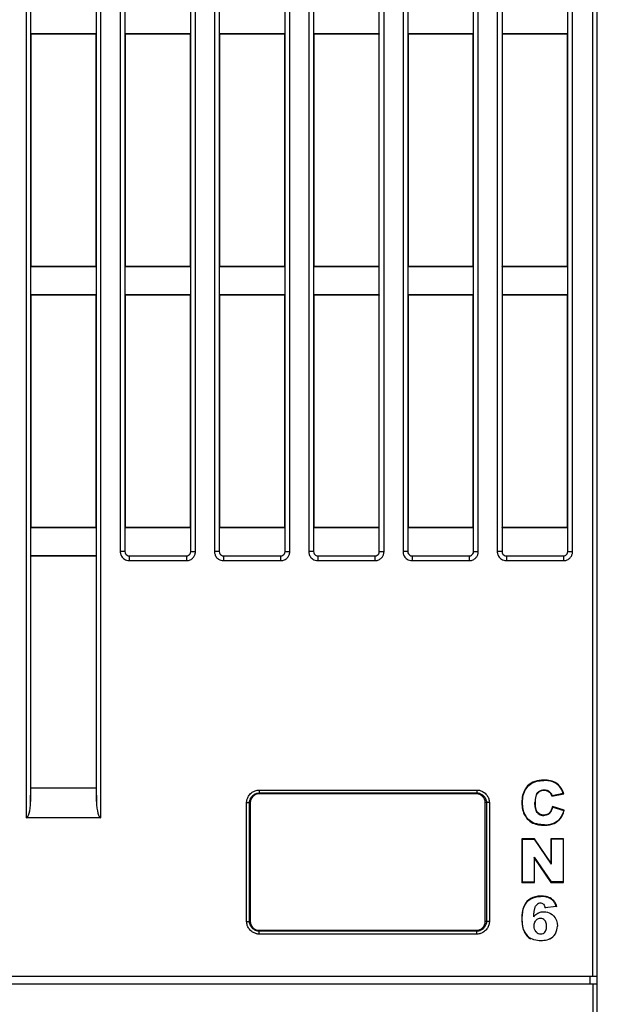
# Model space of a CAD drawing. Header units: millimetres. Extents: x -57 to 1892, y -935 to -279.
# Tile 8 of 40: x 1175 to 1215, y -870 to -802. Entities that reach past the tile are written whole.
import ezdxf

# ---------------------------------------------------------------- set-up
doc = ezdxf.new("R2010")
doc.units = ezdxf.units.MM
doc.header["$LTSCALE"] = 30.734
doc.layers.get('0').update_dxf_attribs({"linetype": 'CONTINUOUS'})

msp = doc.modelspace()

# ---------------------------------------------------------------- linework, layer by layer
at = {"linetype": 'Continuous'}
for p, q in [((1175.775, -674.879), (1175.775, -856.974)), ((1180.912, -856.974), (1180.912, -674.879)), ((1182.249, -674.879), (1182.249, -838.606)), ((1187.439, -838.606), (1187.439, -674.879)), ((1188.749, -674.879), (1188.749, -838.606)), ((1193.939, -838.606), (1193.939, -674.879)), ((1195.249, -674.879), (1195.249, -838.606)), ((1200.439, -838.606), (1200.439, -674.879)), ((1182.576, -676.109), (1182.576, -838.606)), ((1187.111, -838.606), (1187.111, -676.109)), ((1189.076, -676.109), (1189.076, -838.606)), ((1193.611, -838.606), (1193.611, -676.109)), ((1195.576, -676.109), (1195.576, -838.606)), ((1200.111, -838.606), (1200.111, -676.109)), ((1201.749, -749.204), (1201.749, -838.606)), ((1202.076, -749.204), (1202.076, -838.606)), ((1206.611, -838.606), (1206.611, -749.204)), ((1206.939, -838.606), (1206.939, -749.204)), ((1208.249, -749.204), (1208.249, -838.606)), ((1208.576, -749.204), (1208.576, -838.606)), ((1213.111, -838.606), (1213.111, -749.204)), ((1213.439, -838.606), (1213.439, -749.204)), ((1215.144, -887.122), (1215.144, -769.885)), ((1214.844, -867.922), (1214.844, -770.198)), ((1215.144, -887.122), (1215.144, -785.806)), ((1176.075, -800.94), (1176.075, -802.905)), ((1180.612, -802.905), (1180.612, -800.94)), ((1176.074, -802.903), (1176.074, -818.942)), ((1176.074, -802.903), (1176.094, -802.922)), ((1180.611, -802.905), (1176.076, -802.905)), ((1176.094, -802.922), (1176.094, -818.922)), ((1180.594, -802.922), (1176.094, -802.922)), ((1180.611, -802.905), (1180.594, -802.922)), ((1180.594, -818.922), (1180.594, -802.922)), ((1180.613, -818.942), (1180.613, -802.903)), ((1182.576, -802.905), (1182.594, -802.922)), ((1187.111, -802.905), (1182.576, -802.905)), ((1182.594, -802.922), (1182.594, -818.922)), ((1187.094, -802.922), (1182.594, -802.922)), ((1187.111, -802.905), (1187.094, -802.922)), ((1187.094, -818.922), (1187.094, -802.922)), ((1193.611, -802.905), (1189.076, -802.905)), ((1189.076, -802.905), (1189.094, -802.922)), ((1189.094, -802.922), (1189.094, -818.922)), ((1193.594, -802.922), (1189.094, -802.922)), ((1193.611, -802.905), (1193.594, -802.922)), ((1193.594, -818.922), (1193.594, -802.922)), ((1200.111, -802.905), (1195.576, -802.905)), ((1195.576, -802.905), (1195.594, -802.922)), ((1195.594, -802.922), (1195.594, -818.922)), ((1200.094, -802.922), (1195.594, -802.922)), ((1200.111, -802.905), (1200.094, -802.922)), ((1200.094, -818.922), (1200.094, -802.922)), ((1206.611, -802.905), (1202.076, -802.905)), ((1202.076, -802.905), (1202.094, -802.922)), ((1202.094, -802.922), (1202.094, -818.922)), ((1206.594, -802.922), (1202.094, -802.922)), ((1206.611, -802.905), (1206.594, -802.922)), ((1206.594, -818.922), (1206.594, -802.922)), ((1213.111, -802.905), (1208.576, -802.905)), ((1208.576, -802.905), (1208.594, -802.922)), ((1213.094, -802.922), (1208.594, -802.922)), ((1208.594, -802.922), (1208.594, -818.922)), ((1213.111, -802.905), (1213.094, -802.922)), ((1213.094, -818.922), (1213.094, -802.922)), ((1176.075, -818.94), (1176.075, -820.905)), ((1176.076, -818.94), (1176.094, -818.922)), ((1176.076, -818.94), (1180.611, -818.94)), ((1176.094, -818.922), (1180.594, -818.922)), ((1180.613, -818.942), (1180.594, -818.922)), ((1180.612, -820.905), (1180.612, -818.94)), ((1182.576, -818.94), (1182.594, -818.922)), ((1182.576, -818.94), (1187.111, -818.94)), ((1182.594, -818.922), (1187.094, -818.922)), ((1187.111, -818.94), (1187.094, -818.922)), ((1189.076, -818.94), (1189.094, -818.922)), ((1189.076, -818.94), (1193.611, -818.94)), ((1189.094, -818.922), (1193.594, -818.922)), ((1193.611, -818.94), (1193.594, -818.922)), ((1195.576, -818.94), (1195.594, -818.922)), ((1195.576, -818.94), (1200.111, -818.94)), ((1195.594, -818.922), (1200.094, -818.922)), ((1200.111, -818.94), (1200.094, -818.922)), ((1202.076, -818.94), (1202.094, -818.922)), ((1202.076, -818.94), (1206.611, -818.94)), ((1202.094, -818.922), (1206.594, -818.922)), ((1206.611, -818.94), (1206.594, -818.922)), ((1208.576, -818.94), (1208.594, -818.922)), ((1208.576, -818.94), (1213.111, -818.94)), ((1208.594, -818.922), (1213.094, -818.922)), ((1213.111, -818.94), (1213.094, -818.922)), ((1176.074, -820.903), (1176.074, -836.942)), ((1176.074, -820.903), (1176.094, -820.922)), ((1180.611, -820.905), (1176.076, -820.905)), ((1176.094, -820.922), (1176.094, -836.922)), ((1180.594, -820.922), (1176.094, -820.922)), ((1180.611, -820.905), (1180.594, -820.922)), ((1180.594, -836.922), (1180.594, -820.922)), ((1180.613, -836.942), (1180.613, -820.903)), ((1182.576, -820.905), (1182.594, -820.922)), ((1187.111, -820.905), (1182.576, -820.905)), ((1182.594, -820.922), (1182.594, -836.922)), ((1187.094, -820.922), (1182.594, -820.922)), ((1187.111, -820.905), (1187.094, -820.922)), ((1187.094, -836.922), (1187.094, -820.922)), ((1193.611, -820.905), (1189.076, -820.905)), ((1189.076, -820.905), (1189.094, -820.922)), ((1189.094, -820.922), (1189.094, -836.922)), ((1193.594, -820.922), (1189.094, -820.922)), ((1193.611, -820.905), (1193.594, -820.922)), ((1193.594, -836.922), (1193.594, -820.922)), ((1200.111, -820.905), (1195.576, -820.905)), ((1195.576, -820.905), (1195.594, -820.922)), ((1200.094, -820.922), (1195.594, -820.922)), ((1195.594, -820.922), (1195.594, -836.922)), ((1200.111, -820.905), (1200.094, -820.922)), ((1200.094, -836.922), (1200.094, -820.922)), ((1206.611, -820.905), (1202.076, -820.905)), ((1202.076, -820.905), (1202.094, -820.922)), ((1206.594, -820.922), (1202.094, -820.922)), ((1202.094, -820.922), (1202.094, -836.922)), ((1206.611, -820.905), (1206.594, -820.922)), ((1206.594, -836.922), (1206.594, -820.922)), ((1213.111, -820.905), (1208.576, -820.905)), ((1208.576, -820.905), (1208.594, -820.922)), ((1213.094, -820.922), (1208.594, -820.922)), ((1208.594, -820.922), (1208.594, -836.922)), ((1213.111, -820.905), (1213.094, -820.922)), ((1213.094, -836.922), (1213.094, -820.922)), ((1176.075, -836.94), (1176.075, -838.905)), ((1176.076, -836.94), (1176.094, -836.922)), ((1176.076, -836.94), (1180.611, -836.94)), ((1176.094, -836.922), (1180.594, -836.922)), ((1180.613, -836.942), (1180.594, -836.922)), ((1180.612, -838.905), (1180.612, -836.94)), ((1182.576, -836.94), (1182.594, -836.922)), ((1182.576, -836.94), (1187.111, -836.94)), ((1182.594, -836.922), (1187.094, -836.922)), ((1187.111, -836.94), (1187.094, -836.922)), ((1189.076, -836.94), (1189.094, -836.922)), ((1189.076, -836.94), (1193.611, -836.94)), ((1189.094, -836.922), (1193.594, -836.922)), ((1193.611, -836.94), (1193.594, -836.922)), ((1195.576, -836.94), (1195.594, -836.922)), ((1195.576, -836.94), (1200.111, -836.94)), ((1195.594, -836.922), (1200.094, -836.922)), ((1200.111, -836.94), (1200.094, -836.922)), ((1202.076, -836.94), (1202.094, -836.922)), ((1202.076, -836.94), (1206.611, -836.94)), ((1202.094, -836.922), (1206.594, -836.922)), ((1206.611, -836.94), (1206.594, -836.922)), ((1208.576, -836.94), (1208.594, -836.922)), ((1208.576, -836.94), (1213.111, -836.94)), ((1208.594, -836.922), (1213.094, -836.922)), ((1213.111, -836.94), (1213.094, -836.922)), ((1182.576, -838.606), (1182.249, -838.606)), ((1187.111, -838.606), (1187.439, -838.606)), ((1189.076, -838.606), (1188.749, -838.606)), ((1193.611, -838.606), (1193.939, -838.606)), ((1195.576, -838.606), (1195.249, -838.606)), ((1200.111, -838.606), (1200.439, -838.606)), ((1202.076, -838.606), (1201.749, -838.606)), ((1206.611, -838.606), (1206.939, -838.606)), ((1208.576, -838.606), (1208.249, -838.606)), ((1213.111, -838.606), (1213.439, -838.606)), ((1176.074, -838.903), (1176.094, -838.922)), ((1176.074, -838.903), (1176.074, -855.85)), ((1180.611, -838.905), (1176.076, -838.905)), ((1180.594, -838.922), (1176.094, -838.922)), ((1176.094, -854.922), (1176.094, -838.922)), ((1180.611, -838.905), (1180.594, -838.922)), ((1180.594, -838.922), (1180.594, -854.922)), ((1180.613, -855.85), (1180.613, -838.903)), ((1182.875, -838.905), (1186.812, -838.905)), ((1182.875, -838.905), (1182.875, -839.232)), ((1182.875, -839.232), (1186.812, -839.232)), ((1186.812, -838.905), (1186.812, -839.232)), ((1189.375, -838.905), (1193.312, -838.905)), ((1189.375, -838.905), (1189.375, -839.232)), ((1189.375, -839.232), (1193.312, -839.232)), ((1193.312, -838.905), (1193.312, -839.232)), ((1195.875, -838.905), (1199.812, -838.905)), ((1195.875, -838.905), (1195.875, -839.232)), ((1195.875, -839.232), (1199.812, -839.232)), ((1199.812, -838.905), (1199.812, -839.232)), ((1202.375, -838.905), (1206.312, -838.905)), ((1202.375, -838.905), (1202.375, -839.232)), ((1202.375, -839.232), (1206.312, -839.232)), ((1206.312, -838.905), (1206.312, -839.232)), ((1208.875, -838.905), (1212.812, -838.905)), ((1208.875, -838.905), (1208.875, -839.232)), ((1208.875, -839.232), (1212.812, -839.232)), ((1212.812, -838.905), (1212.812, -839.232)), ((1176.074, -855.85), (1176.094, -854.922)), ((1180.594, -854.922), (1176.094, -854.922)), ((1180.594, -854.922), (1180.613, -855.85)), ((1210.339, -854.772), (1210.357, -854.791)), ((1211.46, -854.371), (1211.46, -854.397)), ((1212.35, -854.601), (1212.335, -854.623)), ((1191.83, -855.255), (1191.814, -855.322)), ((1206.814, -855.322), (1191.814, -855.322)), ((1191.83, -855.055), (1206.832, -855.051)), ((1191.83, -855.055), (1191.83, -855.255)), ((1191.83, -855.255), (1206.832, -855.251)), ((1206.832, -855.251), (1206.814, -855.322)), ((1206.832, -855.051), (1206.832, -855.251)), ((1210.999, -855.318), (1210.977, -855.304)), ((1211.483, -855.065), (1211.483, -855.039)), ((1211.734, -855.123), (1211.745, -855.1)), ((1211.924, -855.287), (1211.945, -855.271)), ((1212.015, -855.487), (1212.833, -855.304)), ((1212.015, -855.487), (1212.032, -855.456)), ((1212.799, -855.285), (1212.032, -855.456)), ((1212.833, -855.304), (1212.799, -855.285)), ((1190.964, -855.922), (1191.214, -855.922)), ((1190.964, -864.122), (1190.964, -855.922)), ((1191.164, -864.122), (1191.164, -855.922)), ((1191.214, -855.922), (1191.214, -864.122)), ((1207.703, -855.922), (1207.414, -855.922)), ((1207.414, -864.122), (1207.414, -855.922)), ((1207.504, -855.922), (1207.504, -864.122)), ((1207.703, -855.922), (1207.703, -864.122)), ((1209.944, -855.916), (1209.97, -855.916)), ((1210.873, -855.91), (1210.846, -855.91)), ((1212.862, -856.44), (1212.049, -856.195)), ((1212.069, -856.228), (1212.83, -856.458)), ((1180.912, -856.974), (1175.775, -856.974)), ((1210.168, -856.833), (1210.191, -856.819)), ((1211.024, -856.594), (1211.003, -856.611)), ((1211.45, -856.778), (1211.45, -856.804)), ((1211.851, -856.629), (1211.871, -856.646)), ((1212.604, -857.011), (1212.583, -856.995)), ((1210.703, -857.331), (1210.714, -857.308)), ((1211.503, -857.474), (1211.503, -857.447)), ((1212.166, -857.357), (1212.155, -857.333)), ((1210.809, -858.422), (1209.944, -858.422)), ((1209.944, -858.422), (1209.944, -861.422)), ((1209.97, -858.449), (1210.795, -858.449)), ((1209.97, -858.449), (1209.97, -861.396)), ((1210.809, -858.422), (1210.795, -858.449)), ((1210.795, -858.449), (1211.965, -860.169)), ((1211.939, -860.084), (1210.809, -858.422)), ((1212.813, -858.422), (1211.939, -858.422)), ((1211.939, -858.422), (1211.965, -858.449)), ((1211.939, -858.422), (1211.939, -860.084)), ((1212.786, -858.449), (1211.965, -858.449)), ((1211.965, -858.449), (1211.965, -860.169)), ((1212.813, -858.422), (1212.786, -858.449)), ((1212.786, -858.449), (1212.786, -861.396)), ((1212.813, -861.422), (1212.813, -858.422)), ((1210.789, -859.692), (1211.953, -861.396)), ((1210.815, -859.777), (1210.789, -859.692)), ((1210.789, -859.692), (1210.789, -861.396)), ((1210.815, -859.777), (1211.939, -861.422)), ((1210.815, -861.422), (1210.815, -859.777)), ((1211.939, -860.084), (1211.965, -860.169)), ((1209.944, -861.422), (1209.97, -861.396)), ((1209.944, -861.422), (1210.815, -861.422)), ((1209.97, -861.396), (1210.789, -861.396)), ((1210.815, -861.422), (1210.789, -861.396)), ((1211.939, -861.422), (1211.953, -861.396)), ((1211.939, -861.422), (1212.813, -861.422)), ((1212.786, -861.396), (1211.953, -861.396)), ((1212.813, -861.422), (1212.786, -861.396)), ((1211.233, -862.371), (1211.233, -862.397)), ((1210.285, -862.749), (1210.304, -862.767)), ((1210.909, -863.087), (1210.886, -863.074)), ((1211.225, -862.883), (1211.225, -862.857)), ((1211.412, -862.955), (1211.43, -862.936)), ((1212.318, -863.076), (1211.544, -863.171)), ((1211.798, -862.455), (1211.788, -862.48)), ((1212.143, -862.697), (1212.123, -862.714)), ((1212.352, -863.098), (1212.318, -863.076)), ((1211.096, -863.494), (1211.107, -863.518)), ((1211.46, -863.421), (1211.46, -863.447)), ((1211.523, -863.2), (1211.544, -863.171)), ((1212.137, -863.708), (1212.118, -863.726)), ((1190.964, -864.122), (1191.214, -864.122)), ((1207.703, -864.122), (1207.414, -864.122)), ((1210.817, -864.434), (1210.791, -864.434)), ((1210.934, -864.066), (1210.915, -864.048)), ((1211.227, -863.937), (1211.227, -863.91)), ((1211.51, -864.071), (1211.53, -864.054)), ((1211.626, -864.456), (1211.652, -864.456)), ((1212.416, -864.434), (1212.389, -864.434)), ((1191.814, -864.722), (1206.814, -864.722)), ((1191.83, -864.789), (1191.814, -864.722)), ((1206.832, -864.794), (1191.83, -864.789)), ((1191.83, -864.989), (1191.83, -864.789)), ((1206.832, -864.994), (1191.83, -864.989)), ((1206.832, -864.794), (1206.814, -864.722)), ((1206.832, -864.994), (1206.832, -864.794)), ((1210.105, -864.831), (1210.129, -864.82)), ((1210.94, -864.817), (1210.921, -864.834)), ((1211.241, -864.954), (1211.241, -864.98)), ((1211.516, -864.829), (1211.535, -864.847)), ((1212.274, -864.976), (1212.252, -864.963)), ((1210.541, -865.321), (1210.554, -865.298)), ((1211.264, -865.474), (1211.264, -865.447)), ((1211.885, -865.348), (1211.874, -865.324)), ((1125.944, -868.422), (1215.144, -868.422)), ((1215.144, -867.922), (1166.594, -867.922)), ((1214.644, -868.422), (1214.644, -867.922)), ((1214.844, -868.422), (1214.844, -887.422))]:
    msp.add_line(p, q, dxfattribs=at)
for points in [[(1182.249, -838.606), (1182.251, -838.658), (1182.258, -838.711), (1182.268, -838.763), (1182.285, -838.816), (1182.307, -838.871), (1182.337, -838.927), (1182.374, -838.982), (1182.419, -839.036), (1182.474, -839.087), (1182.537, -839.133), (1182.609, -839.173), (1182.689, -839.204), (1182.778, -839.224), (1182.875, -839.232)], [(1182.576, -838.606), (1182.588, -838.687), (1182.617, -838.757), (1182.664, -838.818), (1182.725, -838.865), (1182.795, -838.893), (1182.875, -838.905)], [(1186.812, -838.905), (1186.893, -838.893), (1186.963, -838.865), (1187.024, -838.817), (1187.071, -838.757), (1187.099, -838.687), (1187.111, -838.606)], [(1186.812, -839.232), (1186.861, -839.231), (1186.912, -839.224), (1186.965, -839.213), (1187.019, -839.197), (1187.076, -839.174), (1187.13, -839.146), (1187.181, -839.112), (1187.228, -839.075), (1187.267, -839.037), (1187.301, -838.998), (1187.33, -838.959), (1187.355, -838.919), (1187.377, -838.877), (1187.396, -838.832), (1187.413, -838.784), (1187.426, -838.731), (1187.434, -838.672), (1187.439, -838.606)], [(1188.749, -838.606), (1188.751, -838.658), (1188.758, -838.711), (1188.768, -838.763), (1188.785, -838.816), (1188.807, -838.871), (1188.837, -838.927), (1188.874, -838.982), (1188.919, -839.036), (1188.974, -839.087), (1189.037, -839.133), (1189.109, -839.173), (1189.189, -839.204), (1189.278, -839.224), (1189.375, -839.232)], [(1189.076, -838.606), (1189.088, -838.687), (1189.117, -838.757), (1189.164, -838.818), (1189.225, -838.865), (1189.295, -838.893), (1189.375, -838.905)], [(1193.312, -838.905), (1193.393, -838.893), (1193.463, -838.865), (1193.524, -838.817), (1193.571, -838.757), (1193.599, -838.687), (1193.611, -838.606)], [(1193.312, -839.232), (1193.361, -839.231), (1193.412, -839.224), (1193.465, -839.213), (1193.519, -839.197), (1193.576, -839.174), (1193.63, -839.146), (1193.681, -839.112), (1193.728, -839.075), (1193.767, -839.037), (1193.801, -838.998), (1193.83, -838.959), (1193.855, -838.919), (1193.877, -838.877), (1193.896, -838.832), (1193.913, -838.784), (1193.926, -838.731), (1193.934, -838.672), (1193.939, -838.606)], [(1195.249, -838.606), (1195.251, -838.658), (1195.258, -838.711), (1195.268, -838.763), (1195.285, -838.816), (1195.307, -838.871), (1195.337, -838.927), (1195.374, -838.982), (1195.419, -839.036), (1195.474, -839.087), (1195.537, -839.133), (1195.609, -839.173), (1195.689, -839.204), (1195.778, -839.224), (1195.875, -839.232)], [(1195.576, -838.606), (1195.588, -838.687), (1195.617, -838.757), (1195.664, -838.818), (1195.725, -838.865), (1195.795, -838.893), (1195.875, -838.905)], [(1199.812, -838.905), (1199.893, -838.893), (1199.963, -838.865), (1200.024, -838.817), (1200.071, -838.757), (1200.099, -838.687), (1200.111, -838.606)], [(1199.812, -839.232), (1199.861, -839.231), (1199.912, -839.224), (1199.965, -839.213), (1200.019, -839.197), (1200.076, -839.174), (1200.13, -839.146), (1200.181, -839.112), (1200.228, -839.075), (1200.267, -839.037), (1200.301, -838.998), (1200.33, -838.959), (1200.355, -838.919), (1200.377, -838.877), (1200.396, -838.832), (1200.413, -838.784), (1200.426, -838.731), (1200.434, -838.672), (1200.439, -838.606)], [(1201.749, -838.606), (1201.751, -838.658), (1201.758, -838.711), (1201.768, -838.763), (1201.785, -838.816), (1201.807, -838.871), (1201.837, -838.927), (1201.874, -838.982), (1201.919, -839.036), (1201.974, -839.087), (1202.037, -839.133), (1202.109, -839.173), (1202.189, -839.204), (1202.278, -839.224), (1202.375, -839.232)], [(1202.076, -838.606), (1202.088, -838.687), (1202.117, -838.757), (1202.164, -838.818), (1202.225, -838.865), (1202.295, -838.893), (1202.375, -838.905)], [(1206.312, -838.905), (1206.393, -838.893), (1206.463, -838.865), (1206.524, -838.817), (1206.571, -838.757), (1206.599, -838.687), (1206.611, -838.606)], [(1206.312, -839.232), (1206.361, -839.231), (1206.412, -839.224), (1206.465, -839.213), (1206.519, -839.197), (1206.576, -839.174), (1206.63, -839.146), (1206.681, -839.112), (1206.728, -839.075), (1206.767, -839.037), (1206.801, -838.998), (1206.83, -838.959), (1206.855, -838.919), (1206.877, -838.877), (1206.896, -838.832), (1206.913, -838.784), (1206.926, -838.731), (1206.934, -838.672), (1206.939, -838.606)], [(1208.249, -838.606), (1208.251, -838.658), (1208.258, -838.711), (1208.268, -838.763), (1208.285, -838.816), (1208.307, -838.871), (1208.337, -838.927), (1208.374, -838.982), (1208.419, -839.036), (1208.474, -839.087), (1208.537, -839.133), (1208.609, -839.173), (1208.689, -839.204), (1208.778, -839.224), (1208.875, -839.232)], [(1208.576, -838.606), (1208.588, -838.687), (1208.617, -838.757), (1208.664, -838.818), (1208.725, -838.865), (1208.795, -838.893), (1208.875, -838.905)], [(1212.812, -838.905), (1212.893, -838.893), (1212.963, -838.865), (1213.024, -838.817), (1213.071, -838.757), (1213.099, -838.687), (1213.111, -838.606)], [(1212.812, -839.232), (1212.861, -839.231), (1212.912, -839.224), (1212.965, -839.213), (1213.019, -839.197), (1213.076, -839.174), (1213.13, -839.146), (1213.181, -839.112), (1213.228, -839.075), (1213.267, -839.037), (1213.301, -838.998), (1213.33, -838.959), (1213.355, -838.919), (1213.377, -838.877), (1213.396, -838.832), (1213.413, -838.784), (1213.426, -838.731), (1213.434, -838.672), (1213.439, -838.606)], [(1210.339, -854.772), (1210.255, -854.866), (1210.182, -854.967), (1210.12, -855.075), (1210.068, -855.189), (1210.026, -855.306), (1209.994, -855.426), (1209.971, -855.545), (1209.956, -855.667), (1209.946, -855.791), (1209.944, -855.916)], [(1210.357, -854.791), (1210.275, -854.883), (1210.203, -854.983), (1210.142, -855.089), (1210.091, -855.201), (1210.051, -855.316), (1210.02, -855.433), (1209.997, -855.551), (1209.982, -855.671), (1209.972, -855.793), (1209.97, -855.916)], [(1211.46, -854.371), (1211.3, -854.376), (1211.145, -854.393), (1210.993, -854.421), (1210.847, -854.462), (1210.707, -854.517), (1210.574, -854.587), (1210.452, -854.672), (1210.339, -854.772)], [(1210.357, -854.791), (1210.445, -854.711), (1210.539, -854.641), (1210.639, -854.58), (1210.746, -854.528), (1210.856, -854.486), (1210.971, -854.453), (1211.089, -854.428), (1211.21, -854.411), (1211.334, -854.4), (1211.46, -854.397)], [(1212.35, -854.601), (1212.248, -854.539), (1212.143, -854.488), (1212.033, -854.448), (1211.92, -854.418), (1211.806, -854.396), (1211.692, -854.382), (1211.576, -854.373), (1211.46, -854.371)], [(1212.335, -854.623), (1212.255, -854.573), (1212.173, -854.53), (1212.088, -854.495), (1212.001, -854.466), (1211.912, -854.443), (1211.823, -854.426), (1211.733, -854.413), (1211.643, -854.404), (1211.552, -854.399), (1211.46, -854.397)], [(1212.799, -855.285), (1212.75, -855.158), (1212.691, -855.037), (1212.621, -854.921), (1212.539, -854.812), (1212.444, -854.713), (1212.335, -854.623)], [(1212.833, -855.304), (1212.784, -855.17), (1212.722, -855.041), (1212.65, -854.918), (1212.565, -854.802), (1212.465, -854.697), (1212.35, -854.601)], [(1190.964, -855.922), (1190.965, -855.877), (1190.969, -855.832), (1190.975, -855.785), (1190.985, -855.738), (1190.999, -855.687), (1191.017, -855.635), (1191.04, -855.58), (1191.068, -855.524), (1191.102, -855.467), (1191.141, -855.411), (1191.188, -855.354), (1191.239, -855.301), (1191.293, -855.253), (1191.349, -855.211), (1191.402, -855.177), (1191.456, -855.147), (1191.509, -855.122), (1191.564, -855.101), (1191.622, -855.083), (1191.684, -855.069), (1191.754, -855.06), (1191.83, -855.055)], [(1191.164, -855.922), (1191.165, -855.889), (1191.167, -855.854), (1191.172, -855.82), (1191.18, -855.784), (1191.19, -855.746), (1191.204, -855.705), (1191.221, -855.664), (1191.243, -855.62), (1191.269, -855.576), (1191.301, -855.532), (1191.337, -855.487), (1191.377, -855.446), (1191.42, -855.408), (1191.463, -855.375), (1191.505, -855.348), (1191.547, -855.325), (1191.588, -855.306), (1191.63, -855.29), (1191.674, -855.276), (1191.721, -855.266), (1191.773, -855.258), (1191.83, -855.255)], [(1206.832, -855.051), (1206.877, -855.052), (1206.923, -855.056), (1206.969, -855.063), (1207.017, -855.073), (1207.068, -855.086), (1207.121, -855.105), (1207.176, -855.127), (1207.232, -855.156), (1207.289, -855.19), (1207.347, -855.23), (1207.403, -855.277), (1207.457, -855.329), (1207.505, -855.383), (1207.547, -855.439), (1207.582, -855.493), (1207.611, -855.546), (1207.636, -855.6), (1207.658, -855.655), (1207.676, -855.713), (1207.69, -855.776), (1207.699, -855.846), (1207.703, -855.922)], [(1206.832, -855.251), (1206.865, -855.252), (1206.9, -855.255), (1206.935, -855.26), (1206.971, -855.267), (1207.01, -855.278), (1207.05, -855.291), (1207.093, -855.309), (1207.136, -855.331), (1207.181, -855.358), (1207.226, -855.389), (1207.27, -855.426), (1207.312, -855.466), (1207.35, -855.509), (1207.383, -855.553), (1207.41, -855.595), (1207.433, -855.637), (1207.452, -855.678), (1207.469, -855.72), (1207.482, -855.765), (1207.493, -855.812), (1207.501, -855.865), (1207.504, -855.922)], [(1210.977, -855.304), (1210.932, -855.389), (1210.897, -855.48), (1210.873, -855.58), (1210.858, -855.685), (1210.849, -855.795), (1210.846, -855.91)], [(1210.873, -855.91), (1210.874, -855.805), (1210.882, -855.702), (1210.896, -855.599), (1210.919, -855.5), (1210.953, -855.406), (1210.999, -855.318)], [(1210.977, -855.304), (1211.044, -855.22), (1211.118, -855.152), (1211.201, -855.101), (1211.29, -855.066), (1211.384, -855.045), (1211.483, -855.039)], [(1210.999, -855.318), (1211.037, -855.266), (1211.082, -855.218), (1211.133, -855.173), (1211.191, -855.135), (1211.255, -855.105), (1211.326, -855.083), (1211.401, -855.07), (1211.483, -855.065)], [(1211.483, -855.039), (1211.551, -855.042), (1211.617, -855.054), (1211.682, -855.073), (1211.745, -855.1)], [(1211.483, -855.065), (1211.55, -855.069), (1211.614, -855.08), (1211.675, -855.098), (1211.734, -855.123)], [(1211.734, -855.123), (1211.789, -855.156), (1211.839, -855.194), (1211.884, -855.238), (1211.924, -855.287)], [(1211.945, -855.271), (1211.902, -855.219), (1211.854, -855.173), (1211.802, -855.133), (1211.745, -855.1)], [(1211.924, -855.287), (1211.938, -855.307), (1211.951, -855.329), (1211.963, -855.352), (1211.974, -855.377), (1211.985, -855.403), (1211.995, -855.43), (1212.005, -855.458), (1212.015, -855.487)], [(1211.945, -855.271), (1211.962, -855.298), (1211.979, -855.326), (1211.994, -855.357), (1212.007, -855.389), (1212.02, -855.422), (1212.032, -855.456)], [(1209.944, -855.916), (1209.946, -856.042), (1209.956, -856.164), (1209.971, -856.284), (1209.994, -856.4), (1210.024, -856.514), (1210.063, -856.624), (1210.111, -856.73), (1210.168, -856.833)], [(1209.97, -855.916), (1209.972, -856.03), (1209.98, -856.144), (1209.994, -856.258), (1210.014, -856.373), (1210.043, -856.487), (1210.081, -856.6), (1210.131, -856.71), (1210.191, -856.819)], [(1211.003, -856.611), (1210.958, -856.542), (1210.922, -856.466), (1210.895, -856.384), (1210.876, -856.297), (1210.862, -856.206), (1210.853, -856.111), (1210.848, -856.013), (1210.846, -855.91)], [(1211.024, -856.594), (1210.981, -856.529), (1210.947, -856.457), (1210.921, -856.376), (1210.902, -856.29), (1210.888, -856.2), (1210.879, -856.106), (1210.874, -856.01), (1210.873, -855.91)], [(1212.049, -856.195), (1212.018, -856.319), (1211.974, -856.433), (1211.919, -856.536), (1211.851, -856.629)], [(1211.871, -856.646), (1211.917, -856.588), (1211.958, -856.525), (1211.993, -856.456), (1212.023, -856.384), (1212.048, -856.308), (1212.069, -856.228)], [(1210.168, -856.833), (1210.237, -856.935), (1210.313, -857.03), (1210.396, -857.119), (1210.489, -857.2), (1210.591, -857.271), (1210.703, -857.331)], [(1210.714, -857.308), (1210.604, -857.248), (1210.504, -857.179), (1210.414, -857.1), (1210.332, -857.012), (1210.257, -856.919), (1210.191, -856.819)], [(1211.003, -856.611), (1211.062, -856.671), (1211.127, -856.72), (1211.199, -856.757), (1211.277, -856.784), (1211.361, -856.799), (1211.45, -856.804)], [(1211.45, -856.778), (1211.324, -856.768), (1211.211, -856.734), (1211.111, -856.676), (1211.024, -856.594)], [(1211.851, -856.629), (1211.769, -856.696), (1211.674, -856.744), (1211.568, -856.771), (1211.45, -856.778)], [(1211.871, -856.646), (1211.815, -856.698), (1211.752, -856.738), (1211.683, -856.768), (1211.609, -856.789), (1211.531, -856.801), (1211.45, -856.804)], [(1212.583, -856.995), (1212.491, -857.1), (1212.389, -857.192), (1212.277, -857.269), (1212.155, -857.333)], [(1212.166, -857.357), (1212.294, -857.29), (1212.409, -857.21), (1212.513, -857.117), (1212.604, -857.011)], [(1212.83, -856.458), (1212.784, -856.612), (1212.728, -856.753), (1212.661, -856.881), (1212.583, -856.995)], [(1212.604, -857.011), (1212.666, -856.921), (1212.72, -856.828), (1212.766, -856.733), (1212.804, -856.636), (1212.836, -856.538), (1212.862, -856.44)], [(1210.703, -857.331), (1210.8, -857.37), (1210.898, -857.401), (1210.997, -857.426), (1211.098, -857.444), (1211.199, -857.458), (1211.3, -857.467), (1211.401, -857.472), (1211.503, -857.474)], [(1211.503, -857.447), (1211.372, -857.445), (1211.241, -857.436), (1211.11, -857.42), (1210.978, -857.394), (1210.846, -857.357), (1210.714, -857.308)], [(1211.503, -857.447), (1211.588, -857.446), (1211.671, -857.442), (1211.753, -857.434), (1211.835, -857.424), (1211.916, -857.409), (1211.997, -857.389), (1212.077, -857.364), (1212.155, -857.333)], [(1211.503, -857.474), (1211.593, -857.472), (1211.68, -857.467), (1211.765, -857.46), (1211.848, -857.448), (1211.93, -857.433), (1212.01, -857.413), (1212.088, -857.387), (1212.166, -857.357)], [(1211.233, -862.371), (1211.049, -862.38), (1210.874, -862.409), (1210.709, -862.46), (1210.554, -862.533), (1210.413, -862.629), (1210.285, -862.749)], [(1210.304, -862.767), (1210.429, -862.65), (1210.567, -862.555), (1210.718, -862.484), (1210.881, -862.435), (1211.052, -862.406), (1211.233, -862.397)], [(1211.798, -862.455), (1211.716, -862.428), (1211.629, -862.406), (1211.536, -862.39), (1211.439, -862.379), (1211.338, -862.373), (1211.233, -862.371)], [(1211.788, -862.48), (1211.706, -862.452), (1211.619, -862.431), (1211.528, -862.415), (1211.433, -862.405), (1211.335, -862.399), (1211.233, -862.397)], [(1210.285, -862.749), (1210.17, -862.908), (1210.08, -863.085), (1210.016, -863.28), (1209.974, -863.489), (1209.95, -863.708), (1209.944, -863.939)], [(1209.97, -863.939), (1209.972, -863.825), (1209.977, -863.715), (1209.986, -863.609), (1209.999, -863.506), (1210.015, -863.405), (1210.037, -863.306), (1210.064, -863.209), (1210.097, -863.114), (1210.137, -863.021), (1210.184, -862.931), (1210.24, -862.847), (1210.304, -862.767)], [(1210.757, -863.79), (1210.762, -863.728), (1210.767, -863.667), (1210.772, -863.608), (1210.778, -863.551), (1210.784, -863.495), (1210.791, -863.442), (1210.798, -863.39), (1210.807, -863.34), (1210.816, -863.291), (1210.826, -863.244), (1210.838, -863.198), (1210.852, -863.154), (1210.868, -863.113), (1210.886, -863.074)], [(1211.225, -862.857), (1211.151, -862.864), (1211.085, -862.884), (1211.024, -862.917), (1210.97, -862.961), (1210.924, -863.013), (1210.886, -863.074)], [(1211.43, -862.936), (1211.384, -862.901), (1211.335, -862.876), (1211.281, -862.861), (1211.225, -862.857)], [(1211.43, -862.936), (1211.47, -862.984), (1211.502, -863.04), (1211.527, -863.102), (1211.544, -863.171)], [(1212.123, -862.714), (1212.052, -862.641), (1211.972, -862.577), (1211.884, -862.524), (1211.788, -862.48)], [(1212.143, -862.697), (1212.066, -862.619), (1211.983, -862.553), (1211.893, -862.498), (1211.798, -862.455)], [(1212.318, -863.076), (1212.294, -863.009), (1212.267, -862.945), (1212.237, -862.883), (1212.203, -862.824), (1212.165, -862.768), (1212.123, -862.714)], [(1212.352, -863.098), (1212.328, -863.024), (1212.299, -862.953), (1212.267, -862.885), (1212.231, -862.819), (1212.189, -862.757), (1212.143, -862.697)], [(1210.757, -863.79), (1210.807, -863.736), (1210.86, -863.686), (1210.916, -863.638), (1210.976, -863.593), (1211.039, -863.554), (1211.107, -863.518)], [(1210.789, -863.718), (1210.781, -863.735), (1210.773, -863.753), (1210.765, -863.772), (1210.757, -863.79)], [(1211.107, -863.518), (1211.194, -863.486), (1211.282, -863.463), (1211.37, -863.45), (1211.46, -863.447)], [(1211.46, -863.447), (1211.586, -863.455), (1211.706, -863.478), (1211.82, -863.518), (1211.927, -863.572), (1212.027, -863.642), (1212.118, -863.726)], [(1212.118, -863.726), (1212.237, -863.877), (1212.322, -864.045), (1212.373, -864.231), (1212.389, -864.434)], [(1191.83, -864.989), (1191.785, -864.988), (1191.74, -864.984), (1191.693, -864.977), (1191.646, -864.968), (1191.595, -864.954), (1191.543, -864.936), (1191.488, -864.913), (1191.432, -864.885), (1191.375, -864.851), (1191.319, -864.811), (1191.262, -864.765), (1191.209, -864.714), (1191.161, -864.659), (1191.119, -864.604), (1191.085, -864.55), (1191.055, -864.497), (1191.03, -864.444), (1191.009, -864.389), (1190.991, -864.331), (1190.977, -864.269), (1190.968, -864.199), (1190.964, -864.122)], [(1191.83, -864.789), (1191.797, -864.788), (1191.763, -864.786), (1191.728, -864.78), (1191.692, -864.773), (1191.654, -864.763), (1191.613, -864.749), (1191.572, -864.731), (1191.528, -864.71), (1191.484, -864.683), (1191.44, -864.652), (1191.395, -864.616), (1191.354, -864.575), (1191.316, -864.533), (1191.283, -864.49), (1191.256, -864.448), (1191.234, -864.406), (1191.214, -864.365), (1191.198, -864.323), (1191.185, -864.279), (1191.174, -864.232), (1191.166, -864.179), (1191.164, -864.122)], [(1207.703, -864.122), (1207.702, -864.168), (1207.698, -864.214), (1207.691, -864.26), (1207.681, -864.308), (1207.668, -864.359), (1207.65, -864.412), (1207.627, -864.467), (1207.598, -864.523), (1207.564, -864.58), (1207.524, -864.637), (1207.477, -864.694), (1207.425, -864.748), (1207.371, -864.795), (1207.315, -864.838), (1207.261, -864.872), (1207.208, -864.902), (1207.154, -864.927), (1207.099, -864.948), (1207.041, -864.966), (1206.978, -864.98), (1206.908, -864.989), (1206.832, -864.994)], [(1207.504, -864.122), (1207.503, -864.156), (1207.5, -864.191), (1207.494, -864.226), (1207.487, -864.262), (1207.477, -864.301), (1207.463, -864.341), (1207.445, -864.383), (1207.423, -864.427), (1207.396, -864.472), (1207.365, -864.516), (1207.328, -864.561), (1207.288, -864.603), (1207.245, -864.641), (1207.201, -864.674), (1207.159, -864.701), (1207.117, -864.724), (1207.076, -864.743), (1207.034, -864.759), (1206.989, -864.773), (1206.942, -864.784), (1206.889, -864.791), (1206.832, -864.794)], [(1209.944, -863.939), (1209.945, -864.038), (1209.949, -864.134), (1209.956, -864.227), (1209.965, -864.318), (1209.978, -864.406), (1209.994, -864.494), (1210.015, -864.58), (1210.04, -864.666), (1210.07, -864.749), (1210.105, -864.831)], [(1210.129, -864.82), (1210.093, -864.736), (1210.063, -864.651), (1210.038, -864.565), (1210.018, -864.477), (1210.002, -864.39), (1209.99, -864.302), (1209.981, -864.213), (1209.975, -864.124), (1209.971, -864.032), (1209.97, -863.939)], [(1210.791, -864.434), (1210.793, -864.364), (1210.802, -864.295), (1210.817, -864.228), (1210.84, -864.164), (1210.873, -864.104), (1210.915, -864.048)], [(1210.921, -864.834), (1210.862, -864.748), (1210.821, -864.652), (1210.797, -864.548), (1210.791, -864.434)], [(1211.227, -863.91), (1211.137, -863.919), (1211.055, -863.945), (1210.981, -863.988), (1210.915, -864.048)], [(1211.53, -864.054), (1211.467, -863.992), (1211.395, -863.948), (1211.315, -863.921), (1211.227, -863.91)], [(1211.652, -864.456), (1211.649, -864.379), (1211.64, -864.305), (1211.624, -864.235), (1211.601, -864.169), (1211.57, -864.109), (1211.53, -864.054)], [(1211.535, -864.847), (1211.575, -864.792), (1211.606, -864.732), (1211.627, -864.667), (1211.642, -864.599), (1211.65, -864.529), (1211.652, -864.456)], [(1212.252, -864.963), (1212.314, -864.834), (1212.357, -864.702), (1212.383, -864.569), (1212.389, -864.434)], [(1210.105, -864.831), (1210.187, -864.98), (1210.287, -865.111), (1210.405, -865.225), (1210.541, -865.321)], [(1210.129, -864.82), (1210.208, -864.965), (1210.306, -865.093), (1210.421, -865.204), (1210.554, -865.298)], [(1210.921, -864.834), (1210.987, -864.897), (1211.063, -864.942), (1211.147, -864.97), (1211.241, -864.98)], [(1211.241, -864.98), (1211.326, -864.971), (1211.404, -864.946), (1211.473, -864.904), (1211.535, -864.847)], [(1211.874, -865.324), (1211.987, -865.257), (1212.088, -865.174), (1212.176, -865.076), (1212.252, -864.963)], [(1211.264, -865.447), (1211.139, -865.445), (1211.017, -865.434), (1210.897, -865.417), (1210.779, -865.389), (1210.665, -865.349), (1210.554, -865.298)], [(1211.874, -865.324), (1211.773, -865.367), (1211.671, -865.4), (1211.569, -865.422), (1211.467, -865.437), (1211.365, -865.445), (1211.264, -865.447)]]:
    msp.add_lwpolyline(points, dxfattribs=at)
for centre, major_axis, ratio, start_param, end_param in [((1191.814, -855.922), (0.6, 0), 1, 1.570796, 3.141593), ((1206.814, -855.922), (0.6, 0), 1, 0, 1.570796), ((1175.775, -855.743), (0, 1.231), 0.243738, -3.141593, -1.658063), ((1180.912, -855.743), (0, 1.231), 0.243738, -4.625123, -3.141593), ((1191.814, -864.122), (0.6, 0), 1, -3.141593, -1.570796), ((1206.814, -864.122), (0.6, 0), 1, -1.570796, 0)]:
    msp.add_ellipse(centre, major_axis=major_axis, ratio=ratio, start_param=start_param, end_param=end_param, dxfattribs=at)

doc.saveas('drawing.dxf')
